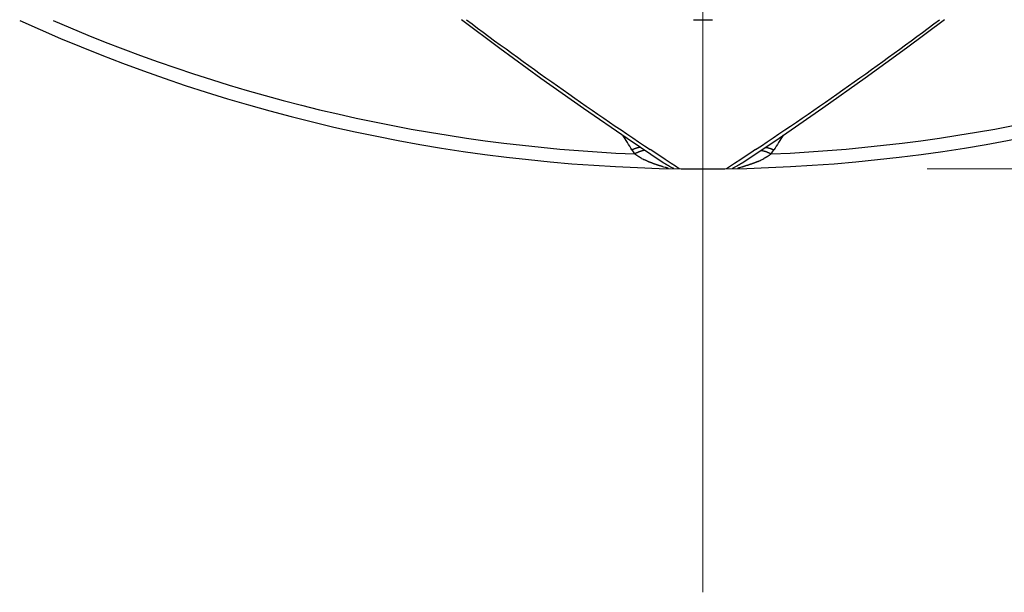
# Model space of a CAD drawing. Header units: millimetres. Extents: x 0 to 1300, y 0 to 891.
# Tile 122 of 133: x 845.86 to 859.03, y 448.93 to 456.6. Entities that reach past the tile are written whole.
import ezdxf

# ---------------------------------------------------------------- set-up
doc = ezdxf.new("R2010")
doc.units = ezdxf.units.MM
doc.header["$LTSCALE"] = 0.545669
doc.linetypes.add('CENTER', pattern=[50.8, 31.75, -6.35, 6.35, -6.35])
doc.layers.add('NoLayerName_001', color=7, linetype='Continuous')
doc.layers.add('NoLayerName_004', color=7, linetype='Continuous')
doc.styles.get("Standard").update_dxf_attribs({"font": 'txt', "bigfont": 'extfont2'})
doc.dimstyles.get("Standard").update_dxf_attribs({"dimtxt": 2.5, "dimasz": 2.5, "dimexe": 1, "dimexo": 1, "dimtad": 1, "dimdec": 3, "dimzin": 0, "dimdsep": 46, "dimtxsty": 'Standard', "dimcen": 2.5, "dimadec": 3, "dimazin": 0, "dimtfac": 0.75, "dimtdec": 3, "dimtmove": 0, "dimatfit": 3, "dimfxl": 1, "dimarcsym": 0})

# ---------------------------------------------------------------- blocks, each defined once
blk = doc.blocks.new('_OPEN30')
at = {"color": 0, "linetype": 'ByBlock', "lineweight": -2}
for p, q in [((-1, 0.267949), (0, 0)), ((0, 0), (-1, -0.267949)), ((0, 0), (-1, 0))]:
    blk.add_line(p, q, dxfattribs=at)
blk = doc.blocks.new('*D148')
at = {"layer": 'Defpoints', "color": 0}
for p in [(960, 622.102), (855, 454.602), (966.735, 454.602)]:
    blk.add_point(p, dxfattribs=at)
at = {"layer": 'NoLayerName_001', "color": 0, "linetype": 'Continuous', "lineweight": 13}
for p, q in [((963, 622.102), (969.735, 622.102)), ((966.735, 617.602), (966.735, 459.102)), ((858, 454.602), (969.735, 454.602))]:
    blk.add_line(p, q, dxfattribs=at)
at = {"layer": 'NoLayerName_001', "color": 0, "lineweight": 13, "xscale": 4.5, "yscale": 4.5, "zscale": 4.5}
for p, rotation in [((966.735, 622.102), 90), ((966.735, 454.602), 270)]:
    blk.add_blockref('_OPEN30', p, dxfattribs=dict(at, rotation=rotation))
at = {"layer": 'NoLayerName_001', "color": 0, "lineweight": 13, "insert": (958.374, 524.17), "char_height": 10.5, "attachment_point": 5, "rotation": 90}
blk.add_mtext('\\W0.8000;168', dxfattribs=at)

msp = doc.modelspace()

# ---------------------------------------------------------------- linework, layer by layer
at = {"layer": 'NoLayerName_001', "color": 4, "linetype": 'CENTER', "lineweight": 13}
msp.add_line((855, 448.9311), (855, 727.1024), dxfattribs=at)
at = {"layer": 'NoLayerName_004', "color": 7, "linetype": 'Continuous', "lineweight": 25}
for p, q in [((853.9839, 455.0128), (854.4659, 454.6881)), ((855.5341, 454.6881), (856.0198, 455.0154))]:
    msp.add_line(p, q, dxfattribs=at)
at = {"layer": 'NoLayerName_004', "color": 8, "linetype": 'Continuous', "lineweight": 25}
for p, q in [((854.3284, 454.8395), (854.2955, 454.8614)), ((854.4949, 454.7289), (854.3284, 454.8395)), ((855.6716, 454.8394), (855.5051, 454.7289)), ((855.7045, 454.8614), (855.6716, 454.8394)), ((854.5765, 454.675), (854.4949, 454.7289)), ((854.6308, 454.6393), (854.5765, 454.675)), ((855.4235, 454.675), (855.369, 454.6391)), ((855.5051, 454.7289), (855.4235, 454.675)), ((854.6081, 454.6059), (854.572, 454.6257)), ((854.6834, 454.6047), (854.6308, 454.6393)), ((855.369, 454.6391), (855.3166, 454.6047)), ((855.4664, 454.6075), (855.4698, 454.6074))]:
    msp.add_line(p, q, dxfattribs=at)
at = {"layer": 'NoLayerName_004', "color": 7, "linetype": 'Continuous', "lineweight": 25}
for points in [[(851.7683, 456.6024), (852.2807, 456.2195), (852.8315, 455.8187), (853.3994, 455.4162), (853.9839, 455.0128)], [(856.0198, 455.0154), (856.6045, 455.4189), (857.1724, 455.8215), (857.7234, 456.2225), (858.2317, 456.6024)]]:
    msp.add_lwpolyline(points, dxfattribs=at)
msp.add_arc((855, 476.6024), 22, 245.44556, 294.55499, dxfattribs=at)
at = {"layer": 'NoLayerName_004', "color": 8, "linetype": 'Continuous', "lineweight": 25}
for centre, radius, start, end in [((855, 476.6024), 21.8182, 246.51847, 267.59949), ((885.302, 501.3427), 55.8741, 233.20294, 236.29382), ((855, 476.6024), 20.0039, 269.63531, 270.36483), ((825.3595, 500.4067), 54.7284, 303.67383, 306.82942), ((855, 476.6024), 21.8182, 272.40051, 293.48153), ((828.9715, 439.3203), 29.5016, 31.77903, 32.23363), ((881.0319, 439.3181), 29.5056, 147.76649, 148.22096), ((854.9045, 455.386), 1.0046, 211.76534, 215.45023), ((855.0948, 455.3865), 1.0054, 324.55127, 328.23315), ((854.659, 455.6216), 1, 241.33766, 243.28522), ((854.9846, 455.4663), 0.9352, 236.31784, 237.51247), ((855.2844, 455.735), 1.1266, 293.68765, 296.73017), ((855.3356, 455.6322), 1.0119, 296.76014, 298.21031), ((855.6049, 454.2416), 0.422, 119.55171, 120.32479)]:
    msp.add_arc(centre, radius, start, end, dxfattribs=at)
for points, knots in [([(854.1632, 454.8923), (854.1612, 454.892), (854.1573, 454.8914), (854.1515, 454.8904), (854.1457, 454.8892), (854.1399, 454.888), (854.1341, 454.8866), (854.1284, 454.8852), (854.1227, 454.8837), (854.117, 454.8821), (854.1113, 454.8804), (854.1056, 454.8786), (854.1, 454.8768), (854.0944, 454.8749), (854.0888, 454.8729), (854.0832, 454.8708), (854.0777, 454.8687), (854.0722, 454.8665), (854.0667, 454.8643), (854.0612, 454.862), (854.0558, 454.8596), (854.0522, 454.8579), (854.0504, 454.8571)], [0, 0, 0, 0, 0.00591839, 0.01183732, 0.01775735, 0.02367874, 0.02960144, 0.03552539, 0.04145071, 0.04737746, 0.05330563, 0.0592351, 0.06516569, 0.07109715, 0.07702912, 0.08296122, 0.08889296, 0.09482379, 0.10075313, 0.10668029, 0.11260455, 0.11852513, 0.11852513, 0.11852513, 0.11852513]), ([(854.1932, 454.8456), (854.1913, 454.8451), (854.1875, 454.8442), (854.182, 454.8427), (854.1764, 454.8412), (854.1709, 454.8395), (854.1654, 454.8378), (854.1599, 454.836), (854.1545, 454.8341), (854.1491, 454.8321), (854.1437, 454.8301), (854.1383, 454.828), (854.133, 454.8258), (854.1277, 454.8235), (854.1224, 454.8212), (854.1171, 454.8188), (854.1119, 454.8164), (854.1067, 454.8139), (854.1015, 454.8113), (854.0964, 454.8087), (854.0912, 454.8061), (854.0879, 454.8043), (854.0862, 454.8034)], [0, 0, 0, 0, 0.00576029, 0.01152109, 0.01728289, 0.02304587, 0.02880992, 0.03457498, 0.04034118, 0.04610861, 0.05187728, 0.05764712, 0.06341798, 0.06918963, 0.0749618, 0.08073412, 0.08650617, 0.09227747, 0.09804746, 0.10381555, 0.10958107, 0.1153433, 0.1153433, 0.1153433, 0.1153433]), ([(854.1794, 454.7442), (854.1772, 454.7454), (854.1729, 454.7477), (854.1665, 454.7514), (854.1601, 454.755), (854.1537, 454.7587), (854.1474, 454.7625), (854.1411, 454.7663), (854.1348, 454.7702), (854.1286, 454.7741), (854.1224, 454.7781), (854.1163, 454.7822), (854.1101, 454.7863), (854.1041, 454.7904), (854.0981, 454.7947), (854.0921, 454.799), (854.0881, 454.8019), (854.0862, 454.8033)], [0, 0, 0, 0, 0.00736019, 0.01472298, 0.02208778, 0.02945405, 0.03682129, 0.04418904, 0.05155688, 0.05892445, 0.06629141, 0.07365751, 0.0810225, 0.08838622, 0.09574854, 0.10310941, 0.11046881, 0.11046881, 0.11046881, 0.11046881]), ([(854.2264, 454.8511), (854.2256, 454.851), (854.2241, 454.8509), (854.2219, 454.8506), (854.2197, 454.8504), (854.2174, 454.8501), (854.2152, 454.8498), (854.213, 454.8494), (854.2108, 454.8491), (854.2086, 454.8487), (854.2063, 454.8483), (854.2041, 454.8479), (854.2019, 454.8475), (854.1997, 454.847), (854.1975, 454.8465), (854.1953, 454.8461), (854.1939, 454.8457), (854.1932, 454.8456)], [0, 0, 0, 0, 0.002244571, 0.004489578, 0.006735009, 0.008980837, 0.011227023, 0.013473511, 0.015720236, 0.017967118, 0.020214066, 0.022460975, 0.024707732, 0.026954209, 0.029200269, 0.031445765, 0.033690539, 0.033690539, 0.033690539, 0.033690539]), ([(855.7736, 454.8511), (855.7744, 454.851), (855.7759, 454.8509), (855.7781, 454.8506), (855.7803, 454.8504), (855.7825, 454.8501), (855.7848, 454.8498), (855.787, 454.8494), (855.7892, 454.8491), (855.7914, 454.8487), (855.7936, 454.8483), (855.7959, 454.8479), (855.7981, 454.8475), (855.8003, 454.847), (855.8025, 454.8465), (855.8047, 454.8461), (855.8061, 454.8457), (855.8068, 454.8455)], [0, 0, 0, 0, 0.002245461, 0.00449136, 0.006737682, 0.008984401, 0.011231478, 0.013478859, 0.015726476, 0.017974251, 0.020222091, 0.022469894, 0.024717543, 0.026964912, 0.029211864, 0.031458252, 0.033703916, 0.033703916, 0.033703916, 0.033703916]), ([(855.8068, 454.8455), (855.8087, 454.8451), (855.8124, 454.8442), (855.818, 454.8427), (855.8236, 454.8412), (855.8291, 454.8395), (855.8346, 454.8378), (855.8401, 454.836), (855.8455, 454.8341), (855.8509, 454.8321), (855.8563, 454.8301), (855.8617, 454.828), (855.867, 454.8258), (855.8723, 454.8235), (855.8776, 454.8212), (855.8829, 454.8188), (855.8881, 454.8164), (855.8933, 454.8139), (855.8985, 454.8113), (855.9036, 454.8087), (855.9088, 454.8061), (855.9121, 454.8042), (855.9138, 454.8033)], [0, 0, 0, 0, 0.00576094, 0.01152239, 0.01728485, 0.02304848, 0.02881319, 0.0345789, 0.04034575, 0.04611384, 0.05188316, 0.05765365, 0.06342516, 0.06919747, 0.07497029, 0.08074327, 0.08651597, 0.09228792, 0.09805856, 0.1038273, 0.10959348, 0.11535637, 0.11535637, 0.11535637, 0.11535637]), ([(855.9138, 454.8033), (855.9117, 454.8018), (855.9075, 454.7987), (855.9011, 454.7941), (855.8947, 454.7896), (855.8882, 454.7851), (855.8816, 454.7807), (855.875, 454.7764), (855.8684, 454.7722), (855.8617, 454.768), (855.855, 454.7639), (855.8482, 454.7599), (855.8414, 454.7559), (855.8346, 454.7519), (855.8277, 454.7481), (855.8208, 454.7443), (855.8162, 454.7418), (855.8139, 454.7405)], [0, 0, 0, 0, 0.00787145, 0.01574463, 0.02361955, 0.03149614, 0.03937425, 0.04725368, 0.05513417, 0.06301538, 0.07089694, 0.07877839, 0.08665925, 0.09453895, 0.10241689, 0.11029243, 0.11816485, 0.11816485, 0.11816485, 0.11816485]), ([(855.8368, 454.8924), (855.8388, 454.892), (855.8427, 454.8914), (855.8485, 454.8904), (855.8543, 454.8892), (855.8601, 454.888), (855.8658, 454.8866), (855.8716, 454.8852), (855.8773, 454.8837), (855.883, 454.8821), (855.8887, 454.8804), (855.8944, 454.8786), (855.9, 454.8768), (855.9056, 454.8749), (855.9112, 454.8729), (855.9168, 454.8709), (855.9223, 454.8687), (855.9278, 454.8665), (855.9333, 454.8643), (855.9388, 454.862), (855.9442, 454.8596), (855.9478, 454.858), (855.9496, 454.8571)], [0, 0, 0, 0, 0.00591882, 0.01183817, 0.01775863, 0.02368045, 0.02960358, 0.03552796, 0.04145371, 0.0473809, 0.0533095, 0.0592394, 0.06517043, 0.07110231, 0.07703472, 0.08296725, 0.08889942, 0.09483069, 0.10076046, 0.10668805, 0.11261275, 0.11853376, 0.11853376, 0.11853376, 0.11853376]), ([(854.3672, 454.6626), (854.3636, 454.6638), (854.3565, 454.6663), (854.3457, 454.6702), (854.335, 454.6741), (854.3243, 454.6781), (854.3137, 454.6822), (854.3031, 454.6864), (854.2925, 454.6907), (854.282, 454.695), (854.2715, 454.6995), (854.261, 454.7041), (854.2506, 454.7087), (854.2402, 454.7135), (854.2299, 454.7183), (854.2196, 454.7233), (854.2129, 454.7267), (854.2094, 454.7284)], [0, 0, 0, 0, 0.01139887, 0.02280153, 0.03420711, 0.04561482, 0.05702389, 0.06843367, 0.07984353, 0.09125295, 0.10266145, 0.11406865, 0.12547423, 0.13687795, 0.14827968, 0.15967935, 0.17107698, 0.17107698, 0.17107698, 0.17107698]), ([(854.4946, 454.6231), (854.4839, 454.6263), (854.4711, 454.6299), (854.4562, 454.6343), (854.4498, 454.6362), (854.4434, 454.6381), (854.437, 454.6401), (854.4307, 454.642), (854.4243, 454.644), (854.4179, 454.6459), (854.4115, 454.6479), (854.4052, 454.65), (854.3988, 454.652), (854.3925, 454.6541), (854.3862, 454.6562), (854.3798, 454.6583), (854.3735, 454.6604), (854.3693, 454.6619), (854.3672, 454.6626)], [0, 0, 0, 0, 0.03334171, 0.04001067, 0.04667986, 0.0533492, 0.06001862, 0.06668805, 0.07335746, 0.08002678, 0.08669598, 0.09336505, 0.10003395, 0.1067027, 0.1133713, 0.12003976, 0.12670813, 0.13337644, 0.13337644, 0.13337644, 0.13337644]), ([(854.572, 454.6257), (854.5689, 454.6274), (854.5644, 454.6298), (854.5583, 454.6331), (854.5537, 454.6356), (854.5492, 454.6381), (854.5447, 454.6406), (854.5401, 454.6431), (854.5356, 454.6456), (854.5311, 454.6481), (854.5266, 454.6507), (854.5221, 454.6533), (854.5176, 454.6559), (854.5132, 454.6585), (854.5087, 454.6611), (854.5043, 454.6638), (854.4998, 454.6665), (854.4954, 454.6692), (854.491, 454.6719), (854.4866, 454.6746), (854.4837, 454.6765), (854.4823, 454.6774)], [0, 0, 0, 0, 0.01035446, 0.01553172, 0.02070917, 0.02588697, 0.03106516, 0.03624365, 0.04142235, 0.04660116, 0.05178002, 0.05695885, 0.0621376, 0.06731622, 0.07249467, 0.07767292, 0.08285098, 0.08802883, 0.09320649, 0.09838398, 0.10356136, 0.10356136, 0.10356136, 0.10356136]), ([(855.5341, 454.6881), (855.5319, 454.6866), (855.5275, 454.6837), (855.5208, 454.6794), (855.5141, 454.6751), (855.5074, 454.6709), (855.5006, 454.6667), (855.4938, 454.6627), (855.487, 454.6586), (855.4801, 454.6547), (855.4732, 454.6508), (855.4663, 454.6469), (855.4594, 454.6431), (855.4431, 454.6342), (855.4268, 454.6254), (855.4106, 454.6165), (855.4037, 454.6126), (855.3991, 454.61), (855.3968, 454.6087)], [0, 0, 0, 0, 0.00793328, 0.01586724, 0.02380136, 0.03173519, 0.03966834, 0.04760053, 0.05553196, 0.06346325, 0.07139488, 0.0793271, 0.08726002, 0.09519363, 0.13486598, 0.14279987, 0.15073325, 0.15866617, 0.15866617, 0.15866617, 0.15866617]), ([(855.737, 454.7032), (855.7341, 454.702), (855.7283, 454.6994), (855.7196, 454.6957), (855.7109, 454.692), (855.7022, 454.6885), (855.6934, 454.6849), (855.6845, 454.6814), (855.6755, 454.678), (855.6664, 454.6746), (855.6571, 454.6712), (855.6476, 454.6678), (855.638, 454.6645), (855.6283, 454.6612), (855.6187, 454.658), (855.6093, 454.6548), (855.6001, 454.6518), (855.5887, 454.6481), (855.5779, 454.6447), (855.5678, 454.6415), (855.5608, 454.6392), (855.5538, 454.637), (855.5463, 454.6348), (855.5379, 454.6323), (855.5282, 454.6295), (855.5119, 454.6247), (855.4913, 454.62), (855.4783, 454.6141), (855.4615, 454.612), (855.4657, 454.6083), (855.4664, 454.6075)], [0, 0, 0, 0, 0.00953276, 0.01899893, 0.02843063, 0.03786002, 0.04731936, 0.05684094, 0.06645714, 0.07620034, 0.08610296, 0.09618777, 0.10639543, 0.11662506, 0.12677528, 0.13674459, 0.14643135, 0.15573387, 0.17277914, 0.18036069, 0.18756384, 0.19481057, 0.20252387, 0.21112697, 0.22104315, 0.23269571, 0.26271146, 0.27845311, 0.28845337, 0.29161127, 0.29161127, 0.29161127, 0.29161127]), ([(854.5302, 454.6074), (854.5308, 454.6074), (854.5321, 454.6075), (854.5338, 454.6075), (854.5359, 454.609), (854.5339, 454.61), (854.5324, 454.6108), (854.5303, 454.6117), (854.5283, 454.6125), (854.5265, 454.6132), (854.5248, 454.6139), (854.5232, 454.6144), (854.5217, 454.615), (854.5202, 454.6154), (854.5189, 454.6159), (854.5175, 454.6163), (854.5157, 454.6168), (854.5097, 454.6186), (854.5035, 454.6205), (854.4978, 454.6222), (854.4962, 454.6227), (854.4951, 454.623), (854.4946, 454.6231)], [0, 0, 0, 0, 0.001857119, 0.003763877, 0.005553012, 0.006915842, 0.008917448, 0.011200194, 0.013399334, 0.015400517, 0.017230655, 0.018918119, 0.020491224, 0.021978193, 0.023407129, 0.024806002, 0.026202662, 0.029095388, 0.043752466, 0.045423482, 0.047079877, 0.048715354, 0.048715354, 0.048715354, 0.048715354])]:
    msp.add_open_spline(points, degree=3, knots=knots, dxfattribs=at)

# ---------------------------------------------------------------- dimensions: what is measured, and where the dimension line sits
at = {"layer": 'NoLayerName_001', "color": 3, "linetype": 'Continuous', "lineweight": 13}
dim = msp.add_linear_dim(base=(966.7346984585, 454.6023759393), p1=(960, 622.1023759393), p2=(855, 454.6023759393), angle=270, text='\\W0.8000;<>', dimstyle='Standard', override={"dimtxt": 10.5, "dimasz": 4.5, "dimexe": 3, "dimexo": 3, "dimgap": 3, "dimdec": 0, "dimzin": 8, "dimblk": 'OPEN30', "dimclrd": 0, "dimclre": 0, "dimclrt": 0, "dimtp": 0, "dimtm": 0, "dimlwd": 13, "dimlwe": 13}, dxfattribs=at)
dim.commit()
dim.dimension.update_dxf_attribs({"geometry": '*D148', "text_midpoint": (966.7346984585, 524.1700512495), "dimtype": 160})

doc.saveas('drawing.dxf')
